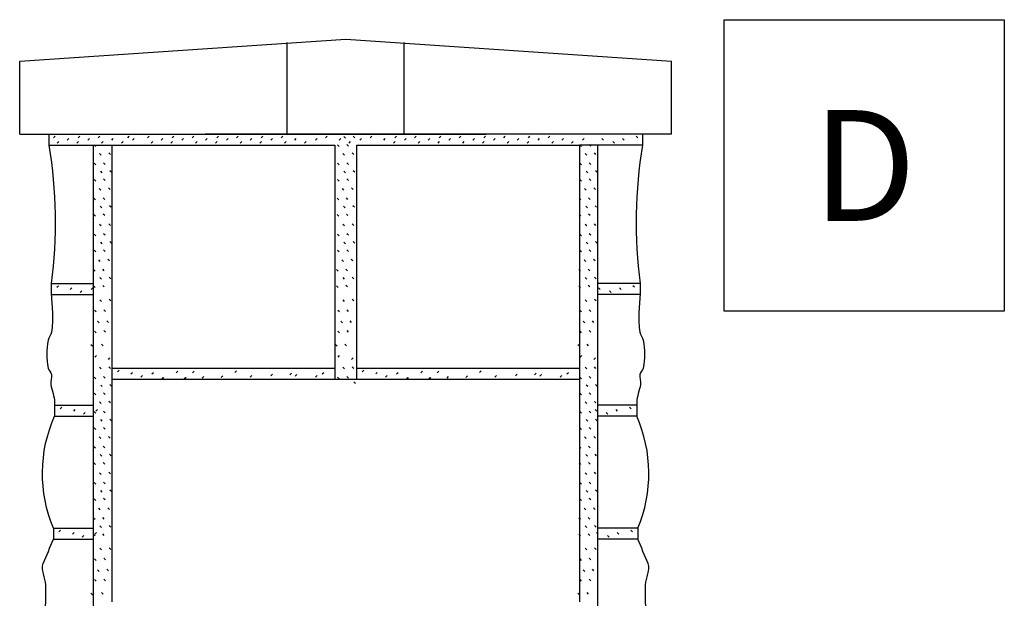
# Paper-space layout '113851GY001' of a CAD drawing. Header units: feet. Extents: x 0 to 55.7, y 0 to 22.
# Tile 7 of 21: x 3.9 to 5.1, y 19.4 to 20.1. Entities that reach past the tile are written whole.
import ezdxf

# ---------------------------------------------------------------- set-up
doc = ezdxf.new("R2010")
doc.units = ezdxf.units.FT
doc.header["$MEASUREMENT"] = 0
doc.layers.add('C-ANNO-TEXT', color=7, linetype='Continuous')
doc.layers.add('TX_P_20', color=7, linetype='Continuous')
doc.styles.add('Slanted-Normal', font='font31.shx', dxfattribs={"height": 0.14})

psp = doc.layouts.new('113851GY001')

# ---------------------------------------------------------------- linework, layer by layer
at = {"layer": 'C-ANNO-TEXT'}
for p, q in [((4.22235, 19.97802), (4.22235, 20.09383)), ((4.36999, 19.97802), (4.36999, 20.09383)), ((3.88425, 19.97802), (3.88425, 20.07033)), ((4.70808, 19.97802), (4.70808, 20.07033)), ((3.88425, 19.97802), (4.47384, 19.97802)), ((3.92116, 19.97802), (3.92116, 19.96418)), ((3.92116, 19.97802), (3.92116, 19.96418)), ((3.92116, 19.97802), (4.43693, 19.97802)), ((3.92707, 19.97336), (3.92911, 19.9754)), ((3.94423, 19.9705), (3.94627, 19.97254)), ((3.95825, 19.97336), (3.96028, 19.9754)), ((3.97045, 19.9705), (3.97248, 19.97254)), ((3.98332, 19.97336), (3.98536, 19.9754)), ((4.00048, 19.9705), (4.00252, 19.97254)), ((4.02076, 19.97336), (4.02279, 19.9754)), ((4.0267, 19.9705), (4.02873, 19.97254)), ((4.04583, 19.97336), (4.04787, 19.9754)), ((4.06299, 19.9705), (4.06503, 19.97254)), ((4.07701, 19.97336), (4.07904, 19.9754)), ((4.08921, 19.9705), (4.09124, 19.97254)), ((4.10208, 19.97336), (4.10412, 19.9754)), ((4.70808, 19.97802), (4.11849, 19.97802)), ((4.11924, 19.9705), (4.12128, 19.97254)), ((4.13326, 19.97336), (4.13529, 19.9754)), ((4.14546, 19.9705), (4.14749, 19.97254)), ((4.15833, 19.97336), (4.16037, 19.9754)), ((4.17549, 19.9705), (4.17753, 19.97254)), ((4.18951, 19.97336), (4.19154, 19.9754)), ((4.20171, 19.9705), (4.20374, 19.97254)), ((4.21458, 19.97336), (4.21662, 19.9754)), ((4.23174, 19.9705), (4.23378, 19.97254)), ((4.25796, 19.9705), (4.25999, 19.97254)), ((4.27083, 19.97336), (4.27287, 19.9754)), ((4.28799, 19.9705), (4.29003, 19.97254)), ((4.29599, 19.97299), (4.29395, 19.97503)), ((4.30772, 19.97358), (4.30568, 19.97562)), ((4.31421, 19.9705), (4.31624, 19.97254)), ((4.32708, 19.97336), (4.32912, 19.9754)), ((4.34424, 19.9705), (4.34628, 19.97254)), ((4.35826, 19.97336), (4.36029, 19.9754)), ((4.37046, 19.9705), (4.37249, 19.97254)), ((4.38333, 19.97336), (4.38537, 19.9754)), ((4.40049, 19.9705), (4.40253, 19.97254)), ((4.41451, 19.97336), (4.41654, 19.9754)), ((4.42671, 19.9705), (4.42874, 19.97254)), ((4.43958, 19.97336), (4.44162, 19.9754)), ((4.45674, 19.9705), (4.45878, 19.97254)), ((4.47076, 19.97336), (4.47279, 19.9754)), ((4.48296, 19.9705), (4.48499, 19.97254)), ((4.49583, 19.97336), (4.49787, 19.9754)), ((4.51299, 19.9705), (4.51503, 19.97254)), ((4.52701, 19.97336), (4.52904, 19.9754)), ((4.53921, 19.9705), (4.54124, 19.97254)), ((4.55208, 19.97336), (4.55412, 19.9754)), ((4.56924, 19.9705), (4.57128, 19.97254)), ((4.59546, 19.9705), (4.59749, 19.97254)), ((4.62188, 19.9705), (4.61985, 19.97254)), ((4.6481, 19.9705), (4.64606, 19.97254)), ((4.66526, 19.97336), (4.66322, 19.9754)), ((4.67117, 19.97802), (4.67117, 19.96418)), ((4.67117, 19.97802), (4.67117, 19.96418)), ((3.92116, 19.96418), (4.00078, 19.96418)), ((3.93155, 19.96669), (3.93359, 19.96872)), ((3.95663, 19.96669), (3.95866, 19.96872)), ((3.97741, 19.07704), (3.97741, 19.96418)), ((3.98055, 19.96251), (3.97851, 19.96455)), ((3.9878, 19.96669), (3.98984, 19.96872)), ((4.00078, 19.96418), (4.00078, 19.68263)), ((4.00078, 19.96418), (4.28233, 19.96418)), ((4.01288, 19.96669), (4.01491, 19.96872)), ((4.05031, 19.96669), (4.05235, 19.96872)), ((4.07538, 19.96669), (4.07742, 19.96872)), ((4.10656, 19.96669), (4.1086, 19.96872)), ((4.13163, 19.96669), (4.13367, 19.96872)), ((4.16281, 19.96669), (4.16485, 19.96872)), ((4.18788, 19.96669), (4.18992, 19.96872)), ((4.21906, 19.96669), (4.2211, 19.96872)), ((4.24413, 19.96669), (4.24617, 19.96872)), ((4.28233, 19.96418), (4.28233, 19.68263)), ((4.28789, 19.96251), (4.28585, 19.96455)), ((4.29961, 19.9631), (4.29758, 19.96513)), ((4.30038, 19.96669), (4.30242, 19.96872)), ((4.31001, 19.96418), (4.31001, 19.68263)), ((4.31001, 19.96418), (4.59155, 19.96418)), ((4.35663, 19.96669), (4.35867, 19.96872)), ((4.38781, 19.96669), (4.38985, 19.96872)), ((4.41288, 19.96669), (4.41492, 19.96872)), ((4.44406, 19.96669), (4.4461, 19.96872)), ((4.46913, 19.96669), (4.47117, 19.96872)), ((4.50031, 19.96669), (4.50235, 19.96872)), ((4.52538, 19.96669), (4.52742, 19.96872)), ((4.55656, 19.96669), (4.5586, 19.96872)), ((4.58163, 19.96669), (4.58367, 19.96872)), ((4.59155, 19.96418), (4.59155, 19.68263)), ((4.67117, 19.96418), (4.59155, 19.96418)), ((4.59405, 19.96251), (4.59201, 19.96455)), ((4.60577, 19.9631), (4.60374, 19.96513)), ((4.61491, 19.078), (4.61491, 19.96418)), ((4.63571, 19.96669), (4.63367, 19.96872)), ((3.98722, 19.95172), (3.98519, 19.95375)), ((3.99895, 19.9523), (3.99691, 19.95434)), ((4.29456, 19.95172), (4.29252, 19.95375)), ((4.30629, 19.9523), (4.30425, 19.95434)), ((4.60072, 19.95172), (4.59868, 19.95375)), ((4.61245, 19.9523), (4.61041, 19.95434)), ((3.98055, 19.93933), (3.97851, 19.94136)), ((3.99228, 19.93991), (3.99024, 19.94195)), ((4.00038, 19.9299), (3.99834, 19.93194)), ((4.28789, 19.93933), (4.28585, 19.94136)), ((4.29961, 19.93991), (4.29758, 19.94195)), ((4.30772, 19.9299), (4.30568, 19.93194)), ((4.59405, 19.93933), (4.59201, 19.94136)), ((4.60577, 19.93991), (4.60374, 19.94195)), ((4.61388, 19.9299), (4.61184, 19.93194)), ((3.98055, 19.91883), (3.97851, 19.92087)), ((3.98865, 19.92932), (3.98662, 19.93135)), ((3.99228, 19.91942), (3.99024, 19.92145)), ((4.28789, 19.91883), (4.28585, 19.92087)), ((4.29599, 19.92932), (4.29395, 19.93135)), ((4.29961, 19.91942), (4.29758, 19.92145)), ((4.59405, 19.91883), (4.59201, 19.92087)), ((4.60215, 19.92932), (4.60011, 19.93135)), ((4.60577, 19.91942), (4.60374, 19.92145)), ((3.98666, 19.90748), (3.98463, 19.90952)), ((3.99839, 19.90807), (3.99635, 19.9101)), ((4.294, 19.90748), (4.29196, 19.90952)), ((4.30573, 19.90807), (4.30369, 19.9101)), ((4.60016, 19.90748), (4.59812, 19.90952)), ((4.61189, 19.90807), (4.60985, 19.9101)), ((3.97999, 19.89509), (3.97795, 19.89712)), ((3.99172, 19.89567), (3.98968, 19.89771)), ((4.28733, 19.89509), (4.28529, 19.89712)), ((4.29905, 19.89567), (4.29702, 19.89771)), ((4.59349, 19.89509), (4.59145, 19.89712)), ((4.60521, 19.89567), (4.60318, 19.89771)), ((3.98809, 19.88508), (3.98606, 19.88711)), ((3.99982, 19.88566), (3.99778, 19.8877)), ((4.29543, 19.88508), (4.29339, 19.88711)), ((4.30716, 19.88566), (4.30512, 19.8877)), ((4.60159, 19.88508), (4.59955, 19.88711)), ((4.61332, 19.88566), (4.61128, 19.8877)), ((3.97999, 19.87459), (3.97795, 19.87663)), ((3.99172, 19.87518), (3.98968, 19.87721)), ((4.28733, 19.87459), (4.28529, 19.87663)), ((4.29905, 19.87518), (4.29702, 19.87721)), ((4.59349, 19.87459), (4.59145, 19.87663)), ((4.60521, 19.87518), (4.60318, 19.87721)), ((3.98722, 19.86212), (3.98519, 19.86416)), ((3.99895, 19.86271), (3.99691, 19.86474)), ((4.29456, 19.86212), (4.29252, 19.86416)), ((4.30629, 19.86271), (4.30425, 19.86474)), ((4.60072, 19.86212), (4.59868, 19.86416)), ((4.61245, 19.86271), (4.61041, 19.86474)), ((3.98055, 19.84973), (3.97851, 19.85176)), ((3.99228, 19.85031), (3.99024, 19.85235)), ((4.28789, 19.84973), (4.28585, 19.85176)), ((4.29961, 19.85031), (4.29758, 19.85235)), ((4.59405, 19.84973), (4.59201, 19.85176)), ((4.60577, 19.85031), (4.60374, 19.85235)), ((3.98865, 19.83972), (3.98662, 19.84175)), ((4.00038, 19.8403), (3.99834, 19.84234)), ((4.29599, 19.83972), (4.29395, 19.84175)), ((4.30772, 19.8403), (4.30568, 19.84234)), ((4.60215, 19.83972), (4.60011, 19.84175)), ((4.61388, 19.8403), (4.61184, 19.84234)), ((3.98055, 19.82923), (3.97851, 19.83127)), ((3.99228, 19.82982), (3.99024, 19.83185)), ((3.99783, 19.81791), (3.99579, 19.81994)), ((4.28789, 19.82923), (4.28585, 19.83127)), ((4.29961, 19.82982), (4.29758, 19.83185)), ((4.30517, 19.81791), (4.30313, 19.81994)), ((4.59405, 19.82923), (4.59201, 19.83127)), ((4.60577, 19.82982), (4.60374, 19.83185)), ((4.61133, 19.81791), (4.60929, 19.81994)), ((3.9861, 19.81732), (3.98407, 19.81936)), ((3.99116, 19.80551), (3.98912, 19.80755)), ((4.29344, 19.81732), (4.2914, 19.81936)), ((4.29849, 19.80551), (4.29646, 19.80755)), ((4.5996, 19.81732), (4.59756, 19.81936)), ((4.60465, 19.80551), (4.60262, 19.80755)), ((3.97943, 19.80493), (3.97739, 19.80696)), ((3.98753, 19.79492), (3.9855, 19.79695)), ((3.99926, 19.7955), (3.99722, 19.79754)), ((4.28677, 19.80493), (4.28473, 19.80696)), ((4.29487, 19.79492), (4.29283, 19.79695)), ((4.3066, 19.7955), (4.30456, 19.79754)), ((4.59293, 19.80493), (4.59089, 19.80696)), ((4.60103, 19.79492), (4.59899, 19.79695)), ((4.61276, 19.7955), (4.61072, 19.79754)), ((3.92412, 19.78928), (3.97741, 19.78928)), ((3.92412, 19.78928), (3.92412, 19.77543)), ((3.93108, 19.78462), (3.93311, 19.78665)), ((3.94824, 19.78176), (3.95027, 19.78379)), ((3.97445, 19.78176), (3.97649, 19.78379)), ((3.97943, 19.78443), (3.97739, 19.78647)), ((3.99116, 19.78502), (3.98912, 19.78705)), ((4.28677, 19.78443), (4.28473, 19.78647)), ((4.29849, 19.78502), (4.29646, 19.78705)), ((4.59293, 19.78443), (4.59089, 19.78647)), ((4.60465, 19.78502), (4.60262, 19.78705)), ((4.66821, 19.78928), (4.61491, 19.78928)), ((4.61788, 19.78176), (4.61584, 19.78379)), ((4.6441, 19.78176), (4.64206, 19.78379)), ((4.66126, 19.78462), (4.65922, 19.78665)), ((4.66821, 19.78928), (4.66821, 19.77543)), ((3.92412, 19.77545), (3.97741, 19.77545)), ((3.96063, 19.77794), (3.96267, 19.77998)), ((4.66821, 19.77545), (4.61491, 19.77545)), ((4.6317, 19.77794), (4.62967, 19.77998)), ((3.98753, 19.7668), (3.9855, 19.76883)), ((3.99926, 19.76738), (3.99722, 19.76942)), ((4.29487, 19.7668), (4.29283, 19.76883)), ((4.3066, 19.76738), (4.30456, 19.76942)), ((4.60103, 19.7668), (4.59899, 19.76883)), ((4.61276, 19.76738), (4.61072, 19.76942)), ((3.98086, 19.75345), (3.97882, 19.75549)), ((3.99259, 19.75404), (3.99055, 19.75607)), ((4.2882, 19.75345), (4.28616, 19.75549)), ((4.29992, 19.75404), (4.29789, 19.75607)), ((4.59436, 19.75345), (4.59232, 19.75549)), ((4.60608, 19.75404), (4.60405, 19.75607)), ((3.98467, 19.73963), (3.98264, 19.74166)), ((3.9964, 19.74021), (3.99436, 19.74225)), ((4.29201, 19.73963), (4.28997, 19.74166)), ((4.30374, 19.74021), (4.3017, 19.74225)), ((4.59817, 19.73963), (4.59613, 19.74166)), ((4.6099, 19.74021), (4.60786, 19.74225)), ((3.98086, 19.72723), (3.97882, 19.72927)), ((3.99259, 19.72782), (3.99055, 19.72986)), ((4.2882, 19.72723), (4.28616, 19.72927)), ((4.29992, 19.72782), (4.29789, 19.72986)), ((4.59436, 19.72723), (4.59232, 19.72927)), ((4.60608, 19.72782), (4.60405, 19.72986)), ((3.97611, 19.71007), (3.97407, 19.71211)), ((3.98973, 19.71066), (3.98769, 19.7127)), ((4.28534, 19.71007), (4.2833, 19.71211)), ((4.29706, 19.71066), (4.29503, 19.7127)), ((4.5915, 19.71007), (4.58946, 19.71211)), ((4.60322, 19.71066), (4.60119, 19.7127)), ((3.97916, 19.6964), (3.98119, 19.69844)), ((3.99632, 19.69354), (3.99835, 19.69558)), ((4.2865, 19.6964), (4.28853, 19.69844)), ((4.30366, 19.69354), (4.30569, 19.69558)), ((4.59265, 19.6964), (4.59469, 19.69844)), ((4.60981, 19.69354), (4.61185, 19.69558)), ((3.98722, 19.68157), (3.98519, 19.68361)), ((3.99895, 19.68216), (3.99691, 19.68419)), ((4.29456, 19.68157), (4.29252, 19.68361)), ((4.30629, 19.68216), (4.30425, 19.68419)), ((4.60072, 19.68157), (4.59868, 19.68361)), ((4.61245, 19.68216), (4.61041, 19.68419)), ((3.98055, 19.66918), (3.97851, 19.67121)), ((3.99228, 19.66976), (3.99024, 19.6718)), ((4.00078, 19.68263), (4.00078, 19.66878)), ((4.00078, 19.68263), (4.28233, 19.68263)), ((4.00078, 19.68263), (4.00078, 19.66878)), ((4.00773, 19.67797), (4.00977, 19.68)), ((4.00773, 19.67797), (4.00977, 19.68)), ((4.02489, 19.67511), (4.02693, 19.67714)), ((4.02489, 19.67511), (4.02693, 19.67714)), ((4.03729, 19.67129), (4.03932, 19.67333)), ((4.03729, 19.67129), (4.03932, 19.67333)), ((4.05111, 19.67511), (4.05314, 19.67714)), ((4.05111, 19.67511), (4.05314, 19.67714)), ((4.08209, 19.67654), (4.08413, 19.67857)), ((4.08209, 19.67654), (4.08413, 19.67857)), ((4.10259, 19.67654), (4.10462, 19.67857)), ((4.10259, 19.67654), (4.10462, 19.67857)), ((4.11498, 19.66986), (4.11702, 19.6719)), ((4.11498, 19.66986), (4.11702, 19.6719)), ((4.13881, 19.67082), (4.14085, 19.67285)), ((4.13881, 19.67082), (4.14085, 19.67285)), ((4.15597, 19.67701), (4.15801, 19.67905)), ((4.15597, 19.67701), (4.15801, 19.67905)), ((4.17551, 19.67129), (4.17755, 19.67333)), ((4.17551, 19.67129), (4.17755, 19.67333)), ((4.20173, 19.67272), (4.20377, 19.67476)), ((4.20173, 19.67272), (4.20377, 19.67476)), ((4.22556, 19.67415), (4.2276, 19.67619)), ((4.22556, 19.67415), (4.2276, 19.67619)), ((4.23223, 19.67225), (4.23427, 19.67428)), ((4.23223, 19.67225), (4.23427, 19.67428)), ((4.25797, 19.67129), (4.26001, 19.67333)), ((4.25797, 19.67129), (4.26001, 19.67333)), ((4.26655, 19.67511), (4.26859, 19.67714)), ((4.26655, 19.67511), (4.26859, 19.67714)), ((4.28233, 19.68263), (4.28233, 19.66878)), ((4.28233, 19.68263), (4.28233, 19.66878)), ((4.28789, 19.66918), (4.28585, 19.67121)), ((4.29961, 19.66976), (4.29758, 19.6718)), ((4.31001, 19.68263), (4.31001, 19.66878)), ((4.31001, 19.68263), (4.59155, 19.68263)), ((4.31001, 19.68263), (4.31001, 19.66878)), ((4.31696, 19.67797), (4.319, 19.68)), ((4.31696, 19.67797), (4.319, 19.68)), ((4.33412, 19.67511), (4.33616, 19.67714)), ((4.33412, 19.67511), (4.33616, 19.67714)), ((4.34651, 19.67129), (4.34855, 19.67333)), ((4.34651, 19.67129), (4.34855, 19.67333)), ((4.36033, 19.67511), (4.36237, 19.67714)), ((4.36033, 19.67511), (4.36237, 19.67714)), ((4.39132, 19.67654), (4.39335, 19.67857)), ((4.39132, 19.67654), (4.39335, 19.67857)), ((4.41181, 19.67654), (4.41385, 19.67857)), ((4.41181, 19.67654), (4.41385, 19.67857)), ((4.42421, 19.66986), (4.42624, 19.6719)), ((4.42421, 19.66986), (4.42624, 19.6719)), ((4.44804, 19.67082), (4.45007, 19.67285)), ((4.44804, 19.67082), (4.45007, 19.67285)), ((4.4652, 19.67701), (4.46723, 19.67905)), ((4.4652, 19.67701), (4.46723, 19.67905)), ((4.48474, 19.67129), (4.48678, 19.67333)), ((4.48474, 19.67129), (4.48678, 19.67333)), ((4.51096, 19.67272), (4.51299, 19.67476)), ((4.51096, 19.67272), (4.51299, 19.67476)), ((4.53479, 19.67415), (4.53682, 19.67619)), ((4.53479, 19.67415), (4.53682, 19.67619)), ((4.54146, 19.67225), (4.5435, 19.67428)), ((4.54146, 19.67225), (4.5435, 19.67428)), ((4.5672, 19.67129), (4.56924, 19.67333)), ((4.5672, 19.67129), (4.56924, 19.67333)), ((4.57578, 19.67511), (4.57782, 19.67714)), ((4.57578, 19.67511), (4.57782, 19.67714)), ((4.59155, 19.68263), (4.59155, 19.66878)), ((4.59155, 19.68263), (4.59155, 19.66878)), ((4.59405, 19.66918), (4.59201, 19.67121)), ((4.60577, 19.66976), (4.60374, 19.6718)), ((3.98865, 19.65917), (3.98662, 19.6612)), ((4.00038, 19.65975), (3.99834, 19.66179)), ((4.00078, 19.66878), (4.00078, 19.38724)), ((4.00078, 19.66878), (4.28233, 19.66878)), ((4.06342, 19.66843), (4.06545, 19.67047)), ((4.06342, 19.66843), (4.06545, 19.67047)), ((4.06445, 19.66843), (4.06649, 19.67047)), ((4.06445, 19.66843), (4.06649, 19.67047)), ((4.09154, 19.66843), (4.09357, 19.67047)), ((4.09154, 19.66843), (4.09357, 19.67047)), ((4.09258, 19.66843), (4.09461, 19.67047)), ((4.09258, 19.66843), (4.09461, 19.67047)), ((4.28233, 19.66878), (4.59155, 19.66878)), ((4.3084, 19.66313), (4.30636, 19.66517)), ((4.37264, 19.66843), (4.37468, 19.67047)), ((4.37264, 19.66843), (4.37468, 19.67047)), ((4.37368, 19.66843), (4.37572, 19.67047)), ((4.37368, 19.66843), (4.37572, 19.67047)), ((4.40076, 19.66843), (4.4028, 19.67047)), ((4.40076, 19.66843), (4.4028, 19.67047)), ((4.4018, 19.66843), (4.40384, 19.67047)), ((4.4018, 19.66843), (4.40384, 19.67047)), ((4.59155, 19.66878), (4.59155, 19.38724)), ((4.60215, 19.65917), (4.60011, 19.6612)), ((4.61388, 19.65975), (4.61184, 19.66179)), ((3.98055, 19.64868), (3.97851, 19.65072)), ((3.99228, 19.64927), (3.99024, 19.6513)), ((4.59405, 19.64868), (4.59201, 19.65072)), ((4.60577, 19.64927), (4.60374, 19.6513)), ((3.92839, 19.63568), (3.97741, 19.63568)), ((3.92839, 19.63568), (3.92839, 19.62183)), ((3.98722, 19.63789), (3.98519, 19.63993)), ((3.99895, 19.63848), (3.99691, 19.64051)), ((4.60072, 19.63789), (4.59868, 19.63993)), ((4.61245, 19.63848), (4.61041, 19.64051)), ((4.66393, 19.63568), (4.61491, 19.63568)), ((4.66393, 19.63568), (4.66393, 19.62183)), ((3.92839, 19.62183), (3.97741, 19.62183)), ((3.93535, 19.63102), (3.93738, 19.63305)), ((3.93535, 19.63102), (3.93738, 19.63305)), ((3.95251, 19.62816), (3.95454, 19.63019)), ((3.95251, 19.62816), (3.95454, 19.63019)), ((3.9649, 19.62434), (3.96694, 19.62638)), ((3.9649, 19.62434), (3.96694, 19.62638)), ((3.98055, 19.6255), (3.97851, 19.62753)), ((3.98061, 19.62816), (3.98265, 19.63019)), ((3.98061, 19.62816), (3.98265, 19.63019)), ((3.99228, 19.62608), (3.99024, 19.62812)), ((4.59405, 19.6255), (4.59201, 19.62753)), ((4.60577, 19.62608), (4.60374, 19.62812)), ((4.6136, 19.62816), (4.61156, 19.63019)), ((4.66393, 19.62183), (4.61491, 19.62183)), ((4.62742, 19.62434), (4.62538, 19.62638)), ((4.63981, 19.62816), (4.63778, 19.63019)), ((4.65697, 19.63102), (4.65494, 19.63305)), ((3.98865, 19.61549), (3.98662, 19.61752)), ((4.00038, 19.61607), (3.99834, 19.61811)), ((4.60215, 19.61549), (4.60011, 19.61752)), ((4.61388, 19.61607), (4.61184, 19.61811)), ((3.98055, 19.605), (3.97851, 19.60704)), ((3.99228, 19.60559), (3.99024, 19.60762)), ((3.99839, 19.59424), (3.99635, 19.59627)), ((4.59405, 19.605), (4.59201, 19.60704)), ((4.60577, 19.60559), (4.60374, 19.60762)), ((4.61189, 19.59424), (4.60985, 19.59627)), ((3.98666, 19.59365), (3.98463, 19.59569)), ((3.99172, 19.58184), (3.98968, 19.58388)), ((4.60016, 19.59365), (4.59812, 19.59569)), ((4.60521, 19.58184), (4.60318, 19.58388)), ((3.97999, 19.58126), (3.97795, 19.58329)), ((3.98809, 19.57125), (3.98606, 19.57328)), ((3.99982, 19.57183), (3.99778, 19.57387)), ((4.59349, 19.58126), (4.59145, 19.58329)), ((4.60159, 19.57125), (4.59955, 19.57328)), ((4.61332, 19.57183), (4.61128, 19.57387)), ((3.97999, 19.56076), (3.97795, 19.5628)), ((3.99172, 19.56135), (3.98968, 19.56338)), ((4.59349, 19.56076), (4.59145, 19.5628)), ((4.60521, 19.56135), (4.60318, 19.56338)), ((3.98722, 19.54829), (3.98519, 19.55033)), ((3.99895, 19.54888), (3.99691, 19.55091)), ((4.60072, 19.54829), (4.59868, 19.55033)), ((4.61245, 19.54888), (4.61041, 19.55091)), ((3.98055, 19.5359), (3.97851, 19.53793)), ((3.99228, 19.53648), (3.99024, 19.53852)), ((4.59405, 19.5359), (4.59201, 19.53793)), ((4.60577, 19.53648), (4.60374, 19.53852)), ((3.98865, 19.52589), (3.98662, 19.52792)), ((4.00038, 19.52647), (3.99834, 19.52851)), ((4.60215, 19.52589), (4.60011, 19.52792)), ((4.61388, 19.52647), (4.61184, 19.52851)), ((3.98055, 19.5154), (3.97851, 19.51744)), ((3.99228, 19.51599), (3.99024, 19.51802)), ((4.59405, 19.5154), (4.59201, 19.51744)), ((4.60577, 19.51599), (4.60374, 19.51802)), ((3.9861, 19.50349), (3.98407, 19.50553)), ((3.99783, 19.50408), (3.99579, 19.50611)), ((4.5996, 19.50349), (4.59756, 19.50553)), ((4.61133, 19.50408), (4.60929, 19.50611)), ((3.97943, 19.4911), (3.97739, 19.49314)), ((3.99116, 19.49169), (3.98912, 19.49372)), ((4.59293, 19.4911), (4.59089, 19.49314)), ((4.60465, 19.49169), (4.60262, 19.49372)), ((3.92687, 19.48034), (3.92687, 19.4665)), ((3.92687, 19.48034), (3.97741, 19.48034)), ((3.93382, 19.47568), (3.93586, 19.47772)), ((3.95098, 19.47282), (3.95302, 19.47486)), ((3.97943, 19.4706), (3.97739, 19.47264)), ((3.97909, 19.47282), (3.98112, 19.47486)), ((3.98753, 19.48109), (3.9855, 19.48313)), ((3.99116, 19.47119), (3.98912, 19.47323)), ((3.99926, 19.48168), (3.99722, 19.48371)), ((4.59293, 19.4706), (4.59089, 19.47264)), ((4.60103, 19.48109), (4.59899, 19.48312)), ((4.60465, 19.47119), (4.60262, 19.47323)), ((4.61276, 19.48167), (4.61072, 19.48371)), ((4.61512, 19.47282), (4.61309, 19.47486)), ((4.66545, 19.48034), (4.61491, 19.48034)), ((4.64134, 19.47282), (4.6393, 19.47486)), ((4.6585, 19.47568), (4.65646, 19.47772)), ((4.66545, 19.48034), (4.66545, 19.4665)), ((3.92687, 19.46652), (3.97741, 19.46652)), ((3.96337, 19.46901), (3.96541, 19.47104)), ((4.66545, 19.46652), (4.61491, 19.46652)), ((4.62894, 19.46901), (4.62691, 19.47104)), ((3.98753, 19.45297), (3.9855, 19.455)), ((3.99926, 19.45355), (3.99722, 19.45559)), ((4.60103, 19.45297), (4.59899, 19.455)), ((4.61276, 19.45355), (4.61072, 19.45559)), ((3.98086, 19.43962), (3.97882, 19.44166)), ((3.99259, 19.44021), (3.99055, 19.44224)), ((4.59436, 19.43962), (4.59232, 19.44166)), ((4.60608, 19.44021), (4.60405, 19.44224)), ((3.98467, 19.4258), (3.98264, 19.42783)), ((3.9964, 19.42638), (3.99436, 19.42842)), ((4.59817, 19.4258), (4.59613, 19.42783)), ((4.6099, 19.42638), (4.60786, 19.42842)), ((3.98086, 19.41341), (3.97882, 19.41544)), ((3.99259, 19.41399), (3.99055, 19.41603)), ((4.59436, 19.41341), (4.59232, 19.41544)), ((4.60608, 19.41399), (4.60405, 19.41603)), ((3.97611, 19.39625), (3.97407, 19.39828)), ((3.98973, 19.39683), (3.98769, 19.39887)), ((4.5915, 19.39625), (4.58946, 19.39828)), ((4.60322, 19.39683), (4.60119, 19.39887))]:
    psp.add_line(p, q, dxfattribs=at)
at = {"layer": 'C-ANNO-TEXT', "extrusion": (0, 0, -1)}
for centre, radius, start, end in [((-3.32142, 19.86654), 0.60763, 170.75315, 187.30483), ((-4.09178, 19.54933), 0.17876, 337.29996, 23.93503)]:
    psp.add_arc(centre, radius, start, end, dxfattribs=at)
at = {"layer": 'C-ANNO-TEXT'}
for centre, radius, start, end in [((5.27091, 19.86654), 0.60763, 170.75312, 187.30481), ((4.50053, 19.54933), 0.17876, 337.29993, 23.935)]:
    psp.add_arc(centre, radius, start, end, dxfattribs=at)
for points, knots in [([(3.92412, 19.77545), (3.92465, 19.76734), (3.92518, 19.75923), (3.92571, 19.75112), (3.92621, 19.7434), (3.92542, 19.73564), (3.92438, 19.72796), (3.92388, 19.72429), (3.92103, 19.72137), (3.92026, 19.71767), (3.91783, 19.70598), (3.91815, 19.6943), (3.92026, 19.68267), (3.92082, 19.67961), (3.92399, 19.67744), (3.92438, 19.67443), (3.92491, 19.67033), (3.92316, 19.66598), (3.92369, 19.66188), (3.92468, 19.65427), (3.92839, 19.64681), (3.92839, 19.63904), (3.92839, 19.63792), (3.92839, 19.6368), (3.92839, 19.63568)], [0, 0, 0, 0, 0.1715978, 0.1715978, 0.1715978, 0.3347643, 0.3347643, 0.3347643, 0.4127713, 0.4127713, 0.4127713, 0.6590253, 0.6590253, 0.6590253, 0.7238066, 0.7238066, 0.7238066, 0.8122702, 0.8122702, 0.8122702, 0.9763643, 0.9763643, 0.9763643, 1, 1, 1, 1]), ([(4.6682, 19.77545), (4.66767, 19.76734), (4.66714, 19.75923), (4.66661, 19.75112), (4.66611, 19.7434), (4.6669, 19.73563), (4.66794, 19.72796), (4.66843, 19.7243), (4.67129, 19.72136), (4.67206, 19.71767), (4.67449, 19.70603), (4.67417, 19.69434), (4.67206, 19.68267), (4.6715, 19.6796), (4.66833, 19.67744), (4.66794, 19.67443), (4.6674, 19.67033), (4.66916, 19.66598), (4.66863, 19.66188), (4.66764, 19.65427), (4.66393, 19.64681), (4.66393, 19.63904), (4.66393, 19.63792), (4.66393, 19.6368), (4.66393, 19.63568)], [0, 0, 0, 0, 0.1715978, 0.1715978, 0.1715978, 0.3347643, 0.3347643, 0.3347643, 0.4127713, 0.4127713, 0.4127713, 0.6590253, 0.6590253, 0.6590253, 0.7238066, 0.7238066, 0.7238066, 0.8122702, 0.8122702, 0.8122702, 0.9763643, 0.9763643, 0.9763643, 1, 1, 1, 1]), ([(3.92541, 19.30944), (3.92198, 19.32713), (3.91855, 19.34483), (3.91512, 19.36252), (3.91361, 19.3703), (3.91697, 19.37829), (3.91717, 19.3862), (3.91737, 19.39374), (3.9173, 19.40132), (3.91717, 19.40885), (3.91702, 19.41781), (3.91065, 19.42731), (3.91409, 19.43561), (3.91835, 19.44591), (3.92261, 19.45622), (3.92687, 19.46652)], [0, 0, 0, 0, 0.3361345, 0.3361345, 0.3361345, 0.4838617, 0.4838617, 0.4838617, 0.6246347, 0.6246347, 0.6246347, 0.7921067, 0.7921067, 0.7921067, 1, 1, 1, 1]), ([(4.66691, 19.30944), (4.67034, 19.32713), (4.67377, 19.34483), (4.6772, 19.36252), (4.67871, 19.3703), (4.67535, 19.37829), (4.67514, 19.3862), (4.67495, 19.39374), (4.67501, 19.40132), (4.67514, 19.40885), (4.6753, 19.41781), (4.68167, 19.42731), (4.67823, 19.43561), (4.67397, 19.44591), (4.66971, 19.45622), (4.66545, 19.46652)], [0, 0, 0, 0, 0.3361345, 0.3361345, 0.3361345, 0.4838617, 0.4838617, 0.4838617, 0.6246347, 0.6246347, 0.6246347, 0.7921067, 0.7921067, 0.7921067, 1, 1, 1, 1])]:
    psp.add_open_spline(points, degree=3, knots=knots, dxfattribs=at)
at = {"layer": 'TX_P_20', "flags": 128}
psp.add_lwpolyline([(4.77448, 20.12269), (5.12843, 20.12269), (5.12843, 19.75428), (4.77448, 19.75428)], close=True, dxfattribs=at)
psp.add_lwpolyline([(3.88425, 20.07033), (4.29617, 20.09803), (4.70808, 20.07033)], dxfattribs=at)

# ---------------------------------------------------------------- texts
at = {"layer": 'C-ANNO-TEXT', "insert": (4.95146, 19.93848), "char_height": 0.14, "attachment_point": 5, "style": 'Slanted-Normal'}
psp.add_mtext_dynamic_manual_height_columns('D', width=0.5064558, gutter_width=1.5, heights=[0], dxfattribs=at)

doc.saveas('drawing.dxf')
